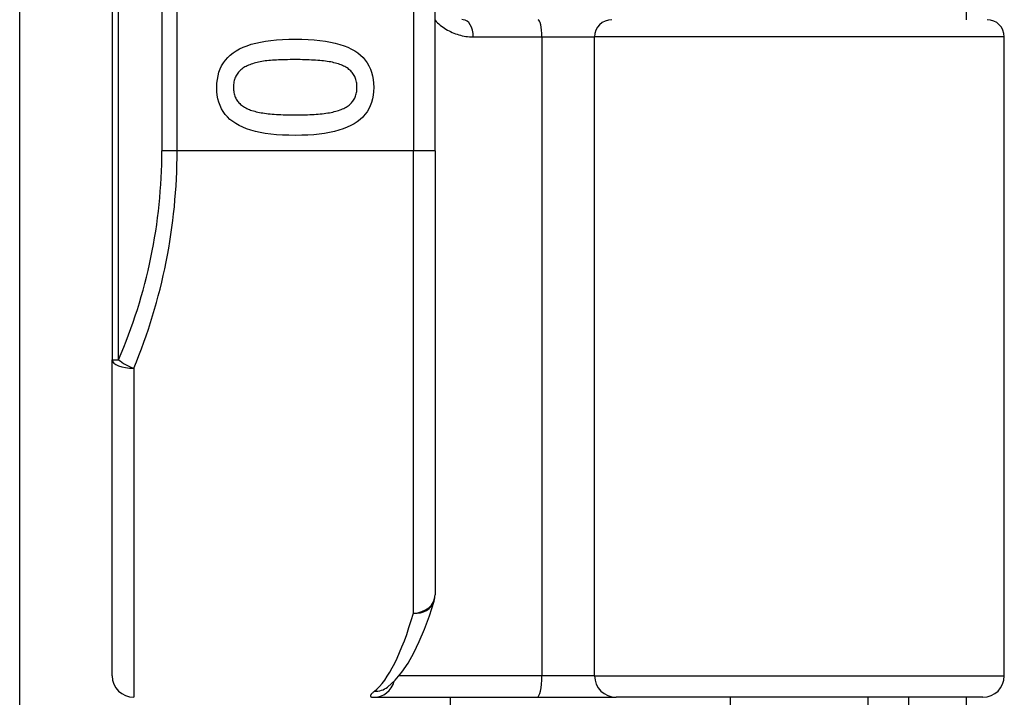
# Model space of a CAD drawing. Header units: inches. Extents: x 2.8 to 76.4, y 4.6 to 40.7.
# Tile 37 of 69: x 17.854 to 18.755, y 17.967 to 18.587. Entities that reach past the tile are written whole.
import ezdxf

# ---------------------------------------------------------------- set-up
doc = ezdxf.new("R2010")
doc.units = ezdxf.units.IN
doc.header["$MEASUREMENT"] = 0
doc.layers.add('Visible Edges(ANSI)', color=7, linetype='Continuous', lineweight=25)
doc.layers.add('Visible Tangent Edges(ANSI)', color=7, linetype='Continuous', lineweight=25)

msp = doc.modelspace()

# ---------------------------------------------------------------- linework, layer by layer
at = {"layer": 'Visible Edges(ANSI)'}
for p, q in [((17.93861, 20.15798), (17.93861, 18.27579)), ((18.23388, 18.46689), (18.23388, 19.96689)), ((17.85397, 15.78529), (17.85397, 18.78195)), ((18.72011, 18.58697), (18.72011, 18.60139)), ((18.75461, 17.98657), (18.75461, 18.57122)), ((18.23388, 18.46689), (18.23388, 18.06062)), ((17.93861, 17.98657), (17.93861, 18.27579)), ((18.19001, 17.97593), (18.19045, 17.97629)), ((18.17773, 17.96689), (18.32721, 17.96689)), ((18.24767, 17.96689), (18.24767, 15.78529)), ((18.32721, 17.96689), (18.39953, 17.96689)), ((18.73492, 17.96689), (18.39953, 17.96689)), ((18.50411, 17.81334), (18.50411, 17.96689)), ((18.6301, 17.81334), (18.6301, 17.96689)), ((18.66711, 17.96689), (18.66711, 17.93589)), ((18.72011, 17.93589), (18.72011, 17.96689))]:
    msp.add_line(p, q, dxfattribs=at)
at = {"layer": 'Visible Edges(ANSI)', "flags": 128}
for points in [[(18.25966, 18.58697), (18.25842, 18.58699)], [(18.03427, 18.52506), (18.03439, 18.52878), (18.03476, 18.53232), (18.03537, 18.5357), (18.03624, 18.5389), (18.03734, 18.54194), (18.03869, 18.54481), (18.04029, 18.54752), (18.04213, 18.55005), (18.04422, 18.55242), (18.04656, 18.55462), (18.04914, 18.55665), (18.05197, 18.55851), (18.05505, 18.56021), (18.05838, 18.56177), (18.06198, 18.56317), (18.06583, 18.56443), (18.06994, 18.56554), (18.07431, 18.56651), (18.07894, 18.56732), (18.08383, 18.56799), (18.08897, 18.5685), (18.09438, 18.56888), (18.10004, 18.5691), (18.10596, 18.56917)], [(18.10596, 18.56917), (18.11203, 18.5691), (18.11783, 18.56887), (18.12335, 18.5685), (18.12859, 18.56797), (18.13356, 18.5673), (18.13824, 18.56648), (18.14265, 18.5655), (18.14678, 18.56438), (18.15063, 18.56311), (18.1542, 18.56169), (18.15749, 18.56012), (18.16051, 18.5584), (18.16326, 18.55652), (18.16578, 18.55448), (18.16805, 18.55227), (18.17009, 18.5499), (18.17189, 18.54737), (18.17345, 18.54467), (18.17476, 18.54182), (18.17584, 18.53879), (18.17668, 18.53561), (18.17728, 18.53226), (18.17764, 18.52874), (18.17776, 18.52506)], [(18.06442, 18.54572), (18.06325, 18.54526), (18.06213, 18.54476), (18.06105, 18.54424), (18.06002, 18.54368), (18.05903, 18.54309), (18.0581, 18.54247), (18.0572, 18.54182), (18.05635, 18.54113), (18.05555, 18.54041), (18.05479, 18.53967), (18.05408, 18.53888), (18.05342, 18.53807), (18.0528, 18.53722), (18.05224, 18.53633), (18.05173, 18.5354), (18.05128, 18.53442), (18.05088, 18.5334), (18.05053, 18.53234), (18.05024, 18.53123), (18.04999, 18.53008), (18.04981, 18.52889), (18.04967, 18.52766), (18.04959, 18.52638), (18.04957, 18.52506)], [(18.10596, 18.55041), (18.10357, 18.55041), (18.10125, 18.55039), (18.099, 18.55036), (18.09681, 18.55031), (18.09469, 18.55026), (18.09264, 18.55019), (18.09066, 18.55011), (18.08874, 18.55001), (18.08688, 18.54991), (18.0851, 18.54979), (18.08338, 18.54966), (18.08173, 18.54952), (18.08012, 18.54936), (18.07855, 18.54916), (18.077, 18.54895), (18.07549, 18.5487), (18.074, 18.54842), (18.07254, 18.54812), (18.07111, 18.54779), (18.06972, 18.54743), (18.06835, 18.54705), (18.06701, 18.54663), (18.0657, 18.54619), (18.06442, 18.54572)], [(18.14794, 18.54561), (18.14675, 18.54606), (18.1455, 18.54649), (18.1442, 18.54689), (18.14284, 18.54727), (18.14144, 18.54763), (18.13999, 18.54795), (18.13848, 18.54826), (18.13693, 18.54854), (18.13532, 18.54879), (18.13366, 18.54902), (18.13195, 18.54923), (18.13019, 18.54941), (18.12838, 18.54957), (18.12654, 18.54971), (18.12465, 18.54985), (18.12273, 18.54996), (18.12077, 18.55007), (18.11877, 18.55016), (18.11673, 18.55024), (18.11466, 18.5503), (18.11254, 18.55035), (18.11038, 18.55038), (18.10819, 18.5504), (18.10596, 18.55041)], [(18.16246, 18.52506), (18.16244, 18.52633), (18.16236, 18.52756), (18.16223, 18.52874), (18.16206, 18.5299), (18.16183, 18.53101), (18.16155, 18.53208), (18.16123, 18.53312), (18.16085, 18.53412), (18.16042, 18.53508), (18.15994, 18.53601), (18.15941, 18.53689), (18.15883, 18.53774), (18.1582, 18.53855), (18.15752, 18.53934), (18.15679, 18.54009), (18.15601, 18.54082), (18.15518, 18.54152), (18.1543, 18.54219), (18.15336, 18.54283), (18.15238, 18.54344), (18.15135, 18.54403), (18.15026, 18.54458), (18.14913, 18.54511), (18.14794, 18.54561)], [(18.10607, 18.48107), (18.10003, 18.48114), (18.09426, 18.48137), (18.08876, 18.48174), (18.08354, 18.48226), (18.0786, 18.48294), (18.07392, 18.48376), (18.06952, 18.48473), (18.0654, 18.48586), (18.06155, 18.48713), (18.05797, 18.48855), (18.05466, 18.49012), (18.05163, 18.49184), (18.04886, 18.49372), (18.04633, 18.49576), (18.04404, 18.49796), (18.04199, 18.50032), (18.04018, 18.50285), (18.03861, 18.50554), (18.03728, 18.50839), (18.0362, 18.5114), (18.03535, 18.51457), (18.03475, 18.51791), (18.03439, 18.5214), (18.03427, 18.52506)], [(18.04957, 18.52506), (18.04959, 18.52382), (18.04967, 18.52261), (18.04979, 18.52143), (18.04997, 18.52029), (18.0502, 18.51919), (18.05047, 18.51813), (18.0508, 18.5171), (18.05118, 18.51611), (18.05161, 18.51515), (18.05209, 18.51423), (18.05262, 18.51335), (18.0532, 18.5125), (18.05383, 18.51169), (18.05451, 18.51091), (18.05524, 18.51015), (18.05602, 18.50943), (18.05685, 18.50874), (18.05773, 18.50808), (18.05866, 18.50744), (18.05965, 18.50684), (18.06068, 18.50627), (18.06176, 18.50573), (18.0629, 18.50522), (18.06408, 18.50474)], [(18.17776, 18.52506), (18.17763, 18.52137), (18.17726, 18.51784), (18.17664, 18.51448), (18.17577, 18.51129), (18.17466, 18.50826), (18.17329, 18.5054), (18.17168, 18.5027), (18.16982, 18.50017), (18.16771, 18.49781), (18.16535, 18.49562), (18.16275, 18.49359), (18.15989, 18.49173), (18.15679, 18.49003), (18.15343, 18.48847), (18.14983, 18.48707), (18.14597, 18.48581), (18.14186, 18.4847), (18.1375, 18.48373), (18.13289, 18.48292), (18.12803, 18.48225), (18.12292, 18.48173), (18.11755, 18.48136), (18.11194, 18.48114), (18.10607, 18.48107)], [(18.14817, 18.50485), (18.14932, 18.50533), (18.15042, 18.50584), (18.15147, 18.50638), (18.15248, 18.50694), (18.15344, 18.50754), (18.15435, 18.50816), (18.15522, 18.50881), (18.15603, 18.50949), (18.1568, 18.5102), (18.15753, 18.51094), (18.1582, 18.51171), (18.15883, 18.5125), (18.15941, 18.51333), (18.15994, 18.5142), (18.16042, 18.51511), (18.16085, 18.51606), (18.16123, 18.51704), (18.16155, 18.51807), (18.16183, 18.51914), (18.16206, 18.52024), (18.16223, 18.52139), (18.16236, 18.52257), (18.16244, 18.5238), (18.16246, 18.52506)], [(18.06408, 18.50474), (18.06524, 18.5043), (18.06646, 18.50389), (18.06772, 18.5035), (18.06903, 18.50313), (18.0704, 18.50278), (18.07182, 18.50245), (18.07328, 18.50215), (18.0748, 18.50186), (18.07637, 18.5016), (18.07799, 18.50136), (18.07967, 18.50114), (18.08139, 18.50094), (18.08317, 18.50077), (18.08499, 18.5006), (18.08687, 18.50046), (18.0888, 18.50032), (18.09078, 18.50021), (18.09281, 18.50011), (18.09489, 18.50002), (18.09702, 18.49995), (18.09921, 18.4999), (18.10144, 18.49986), (18.10373, 18.49983), (18.10607, 18.49983)], [(18.10607, 18.49983), (18.10841, 18.49983), (18.11069, 18.49986), (18.11293, 18.4999), (18.11511, 18.49995), (18.11724, 18.50002), (18.11932, 18.50011), (18.12134, 18.50021), (18.12332, 18.50032), (18.12524, 18.50046), (18.12711, 18.5006), (18.12893, 18.50077), (18.13069, 18.50094), (18.13241, 18.50114), (18.13408, 18.50136), (18.1357, 18.50161), (18.13727, 18.50187), (18.1388, 18.50217), (18.14028, 18.50248), (18.14171, 18.50282), (18.1431, 18.50318), (18.14444, 18.50356), (18.14573, 18.50397), (18.14697, 18.5044), (18.14817, 18.50485)], [(18.19045, 17.97629), (18.19739, 17.98259), (18.20357, 17.98993), (18.2092, 17.99824), (18.21445, 18.00753), (18.21942, 18.01783), (18.22415, 18.02914), (18.22868, 18.04148), (18.23302, 18.05485)]]:
    msp.add_lwpolyline(points, dxfattribs=at)
at = {"layer": 'Visible Edges(ANSI)'}
for centre, radius, start, end in [((18.73886, 18.57122), 0.01575, 0, 90), ((18.2142, 18.06062), 0.01969, 342.95848, 0), ((17.95829, 17.98657), 0.01969, 180, 270), ((18.73492, 17.98657), 0.01969, 270, 0)]:
    msp.add_arc(centre, radius, start, end, dxfattribs=at)
at = {"layer": 'Visible Tangent Edges(ANSI)'}
for p, q in [((17.94437, 18.27579), (17.94437, 20.15798)), ((17.98402, 19.96689), (17.98402, 18.46689)), ((17.99794, 18.46689), (17.99794, 19.96689)), ((18.2142, 19.96689), (18.2142, 18.46689)), ((18.2688, 18.57122), (18.33166, 18.57122)), ((18.33166, 18.57122), (18.37987, 18.57122)), ((18.33166, 18.57122), (18.33166, 17.98657)), ((18.75461, 18.57122), (18.37987, 18.57122)), ((18.37987, 17.98657), (18.37987, 18.57122)), ((17.99794, 18.46689), (17.98402, 18.46689)), ((18.2142, 18.46689), (17.99794, 18.46689)), ((18.23388, 18.46689), (18.2142, 18.46689)), ((18.2142, 18.04397), (18.2142, 18.46689)), ((17.93861, 18.27579), (17.94437, 18.27579)), ((17.95829, 18.26796), (17.95829, 17.96689)), ((18.33166, 17.98657), (18.20092, 17.98657)), ((18.37987, 17.98657), (18.33166, 17.98657)), ((18.37987, 17.98657), (18.75461, 17.98657))]:
    msp.add_line(p, q, dxfattribs=at)
at = {"layer": 'Visible Tangent Edges(ANSI)', "flags": 128}
for points in [[(18.23388, 18.58643), (18.23503, 18.58528), (18.23621, 18.58416), (18.23743, 18.58308), (18.23867, 18.58205), (18.23993, 18.58106), (18.24123, 18.58011), (18.24255, 18.5792), (18.24391, 18.57833), (18.24528, 18.57751), (18.24669, 18.57674), (18.24812, 18.57601), (18.24957, 18.57533), (18.25105, 18.5747), (18.25256, 18.57412), (18.25409, 18.57358), (18.25564, 18.5731), (18.25721, 18.57267), (18.25881, 18.5723), (18.26043, 18.57198), (18.26207, 18.57171), (18.26373, 18.5715), (18.2654, 18.57134), (18.2671, 18.57125), (18.2688, 18.57122)], [(18.17841, 17.97239), (18.17787, 17.97195), (18.17737, 17.97152), (18.17692, 17.97111), (18.17651, 17.97072), (18.17614, 17.97035), (18.17582, 17.97), (18.17555, 17.96966), (18.17532, 17.96934), (18.17513, 17.96905), (18.17499, 17.96877), (18.17489, 17.96851), (18.17484, 17.96827), (18.17483, 17.96805), (18.17487, 17.96784), (18.17495, 17.96766), (18.17508, 17.9675), (18.17525, 17.96735), (18.17547, 17.96723), (18.17574, 17.96712), (18.17605, 17.96704), (18.1764, 17.96697), (18.1768, 17.96693), (18.17724, 17.9669), (18.17773, 17.96689)]]:
    msp.add_lwpolyline(points, dxfattribs=at)
at = {"layer": 'Visible Tangent Edges(ANSI)'}
msp.add_arc((17.50371, 18.46689), 0.48031, 336.55613, 0, dxfattribs=at)
for centre, major_axis, ratio, start_param, end_param in [((18.25966, 18.57122), (0, 0.01575), 0.580671, 4.712389, 6.283185), ((18.3281, 18.57122), (0, 0.01575), 0.225879, 4.712389, 6.283185), ((18.39559, 18.57122), (0, 0.01575), 0.998608, 0, 1.570796), ((17.51763, 18.46689), (0, 0.5), 0.96063, 4.303216, 4.712389), ((17.95829, 18.27579), (-0.01969, 0), 0.39785, 0, 1.570796), ((17.95829, 18.27579), (-0.01806, 0.00783), 0.369668, 0.864875, 1.72975), ((18.2142, 18.06062), (0.01969, 0), 0.845842, 4.712389, 6.283185), ((18.2142, 18.06062), (0.01882, -0.00577), 0.834757, 4.962887, 6.283185), ((18.16467, 18.46689), (0, -0.5), 0.185699, 0.148494, 0.562654), ((18.32721, 17.98657), (0, -0.01969), 0.225879, 0, 1.570796), ((18.39953, 17.98657), (0, -0.01969), 0.998608, 4.712389, 6.283185), ((18.17773, 17.98657), (0, -0.01969), 0.985236, 0, 1.320384), ((18.17841, 17.99186), (0.01205, -0.01557), 0.971402, 5.610492, 6.283185)]:
    msp.add_ellipse(centre, major_axis=major_axis, ratio=ratio, start_param=start_param, end_param=end_param, dxfattribs=at)

doc.saveas('drawing.dxf')
